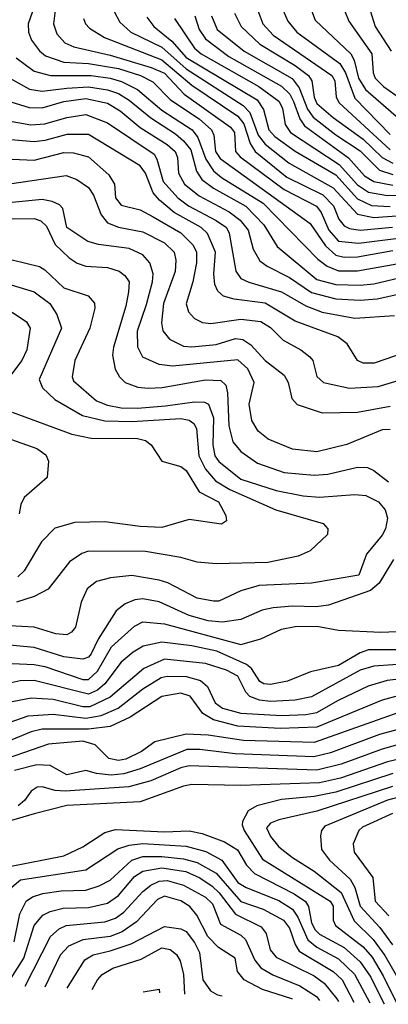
# Model space of a CAD drawing. Extents: x 501367 to 657802, y 482273 to 547541.
# Tile 57 of 256: x 540692 to 542048, y 486085 to 489711. Entities that reach past the tile are written whole.
import ezdxf

# ---------------------------------------------------------------- set-up
doc = ezdxf.new("R2010")
doc.units = 0

msp = doc.modelspace()

# ---------------------------------------------------------------- linework, layer by layer
at = {"layer": '0CON20XD'}
for points in [[(540751, 489775), (540723, 489695), (540724.4, 489665), (540735.8, 489635.8), (540765.4, 489595.4), (540787.5, 489577.5), (540855, 489554.1), (540945, 489549.6), (541055, 489530.5), (541135.9, 489505), (541181.3, 489481.3), (541246.9, 489415), (541352.4, 489345), (541397.2, 489305), (541406.2, 489285), (541412, 489225), (541429.3, 489199.3), (541760.1, 488960.1), (541817.5, 488877.5), (541855, 488843.2), (541885, 488836.4), (541935, 488837.4), (542065, 488860.1)], [(540822.5, 489745), (540816.4, 489695), (540828.8, 489658.8), (540858.5, 489625), (540890.9, 489610.9), (541025, 489579.8), (541175.2, 489534.8), (541225, 489513.7), (541296.9, 489436.9), (541467.6, 489315), (541482.4, 489295), (541486, 489225), (541503.6, 489205), (541665, 489085.1), (541783.8, 489023.8), (541800.5, 489000.5), (541828.7, 488935), (541865, 488894.9), (541937.7, 488887.7), (542135, 488911.9)], [(541039.2, 489740.8), (541060.9, 489700.9), (541101.2, 489665), (541215, 489609.1), (541305, 489529.1), (541514.6, 489394.6), (541538.2, 489368.2), (541569.8, 489285), (541595, 489252.7), (541682.8, 489182.8), (541845, 489091), (541935, 488994.9), (541995, 488982.3), (542145, 488993)], [(541482.7, 489735), (541507, 489685), (541575, 489621), (541705, 489542.2), (541754.4, 489505), (541766.5, 489485), (541775.7, 489425), (541785, 489401.7), (541845, 489350), (541955, 489270.8), (542025, 489203.3), (542065, 489182.6)], [(541567.5, 489745), (541586.6, 489695), (541625, 489654.1), (541840.8, 489505), (541851.2, 489485), (541856.3, 489425), (541867.5, 489405), (542055, 489231.9)], [(541661.2, 489745), (541678.3, 489705), (541711.7, 489665), (541869.1, 489549.1), (541889.9, 489515), (541925, 489421.3), (542055, 489288.4)], [(541765.8, 489745), (541778.7, 489708.7), (541910.4, 489585), (541921.9, 489561.9), (541938, 489495), (541963.9, 489453.9), (542086.6, 489346.6)], [(541886.6, 489745), (541902.4, 489705), (541987.6, 489585), (541992.2, 489515), (541999, 489495), (542030.8, 489465), (542135, 489390.3)], [(541980.7, 489745), (541999.6, 489685), (542057.9, 489595)], [(540926.5, 489715), (540934.1, 489695), (540948.9, 489678.9), (541004.7, 489644.7), (541215, 489562.2), (541325, 489468.9), (541495, 489355.9), (541516.6, 489326.6), (541539.9, 489255), (541558.2, 489225), (541675, 489131.1), (541806.6, 489065), (541845.8, 489025), (541865.4, 488975.4), (541885, 488951.7), (541905, 488942.2), (541945, 488935.9), (542063.9, 488946.1)], [(541160.1, 489720.1), (541185.1, 489685.1), (541252.1, 489632.1), (541305, 489571.7), (541566, 489415), (541589.5, 489379.5), (541608.4, 489305), (541630.5, 489280.5), (541705, 489226), (541855, 489138.7), (541935, 489050.3), (541986.7, 489026.7), (542055, 489022.7)], [(541261.4, 489715), (541335.7, 489605.7), (541359.5, 489585), (541571.3, 489465), (541645, 489411.1), (541658.5, 489385), (541669.1, 489325), (541688.8, 489295), (541867.1, 489177.1), (541935, 489102.2), (541975, 489075.1), (542045, 489062.7), (542235, 489063.8)], [(541336.7, 489725), (541352.4, 489675), (541375, 489640.4), (541461.2, 489575), (541655, 489465.7), (541685.8, 489435.8), (541699.8, 489409.8), (541722.1, 489345), (541740.1, 489320.1), (541901.7, 489201.7), (541960.5, 489135), (541994.7, 489114.7), (542065, 489100.6)], [(541397.2, 489725), (541419, 489675), (541517.7, 489595), (541694.2, 489494.2), (541720, 489460), (541750.5, 489380.5), (541771.2, 489351.2), (541855, 489286.4), (541945, 489227.3), (542015, 489156.8), (542065, 489140.4)], [(540679.7, 489569.7), (540745, 489520.6), (540804.9, 489504.9), (540955.1, 489505.1), (541025, 489495.8), (541067.2, 489482.8), (541125, 489453.9), (541215, 489376.9), (541326.2, 489305), (541347.2, 489277.2), (541376.7, 489196.7), (541405, 489154.4), (541435, 489130), (541587.4, 489035), (541788.8, 488828.8), (541823.1, 488803.1), (541865, 488786.2), (541935, 488785.7), (542135, 488821.2)], [(540625, 489512.3), (540728.2, 489455), (540775, 489446.9), (540865, 489458.2), (540945, 489463.2), (541015, 489452), (541055, 489439.1), (541095, 489414.5), (541175, 489349.3), (541265, 489290.5), (541295, 489264.8), (541321.2, 489231.2), (541342.4, 489152.4), (541362.5, 489122.5), (541405, 489090), (541523.7, 489023.7), (541589.8, 488955), (541638.8, 488875), (541785, 488753.8), (541855, 488735.9), (541945, 488732.5), (541995, 488737.9), (542135, 488770.7)], [(540628.3, 489418.3), (540727.1, 489387.1), (540775, 489386.4), (540855, 489409.6), (540935, 489420.2), (541015, 489402.7), (541061.4, 489375), (541135, 489313.8), (541235, 489251.4), (541264.1, 489225), (541272.5, 489202.5), (541275.9, 489145), (541298.3, 489105), (541352.2, 489062.2), (541463, 489003), (541502.7, 488972.7), (541532.6, 488935), (541550.8, 488865), (541575, 488822.4), (541602.5, 488802.5), (541685, 488761.7), (541765, 488705.4), (541855, 488682.7), (541945, 488677.5), (542007.2, 488682.8), (542145, 488713.5)], [(540575, 489352), (540732.8, 489322.8), (540785, 489326.7), (540865, 489350.6), (540935, 489361.7), (541015, 489330.6), (541186.8, 489215), (541197.1, 489197.1), (541219.7, 489115), (541274, 489055), (541313.3, 489025), (541415, 488971.4), (541452.4, 488945), (541463, 488925), (541487, 488785), (541505, 488758), (541535, 488743.5), (541655, 488708.5), (541745, 488656.8), (541805, 488633.8), (541925, 488610.9), (542071.2, 488621.2)], [(542106.1, 488483.9), (541996, 488446), (541955, 488446.3), (541935, 488456.1), (541897, 488517), (541862.6, 488542.6), (541705, 488600.6), (541595, 488666.8), (541481, 488681), (541442.3, 488692.3), (541421.2, 488711.2), (541410.2, 488735), (541406.3, 488775), (541412.8, 488855), (541382.9, 488922.9), (541359.8, 488945), (541260.9, 489000.9), (541205.8, 489045.8), (541183.3, 489073.3), (541155, 489145.3), (541135, 489172.6), (540945, 489288.4), (540865, 489287.4), (540785, 489265.2), (540745, 489260.8), (540515, 489280.5)], [(540665, 489196.9), (540745, 489193.6), (540855, 489220.9), (540889.7, 489219.7), (540945, 489205.2), (541019.7, 489139.7), (541041.2, 489105), (541044.1, 489055), (541065, 489027.3), (541135, 489010.4), (541182.8, 488985), (541285.1, 488925.1), (541330.1, 488880.1), (541342.7, 488855), (541342.1, 488815), (541329.2, 488745), (541304.3, 488664.3), (541313.4, 488635), (541335, 488609.6), (541365, 488595.3), (541395, 488591.2), (541505, 488608.1), (541578.8, 488598.8), (541615, 488576.7), (541660.9, 488530.9), (541726.5, 488495), (541759.4, 488469.4), (541770, 488455), (541785, 488396), (541810, 488375), (541905, 488353.5), (542010.5, 488359.5), (542145, 488400)], [(540655, 489106), (540863.2, 489136.8)], [(540863.2, 489136.8), (540901.8, 489121.8), (540945, 489092.9), (540963.8, 489063.8), (540991.5, 488991.5), (541015, 488962.4), (541055, 488946.4), (541145, 488929.2), (541225, 488888.5), (541260.2, 488855), (541266.9, 488825), (541263.4, 488783.4), (541221.2, 488665), (541213.8, 488593.8), (541218.6, 488565), (541243.6, 488533.6), (541295, 488508.3), (541325.6, 488505.6), (541414.3, 488514.3), (541486, 488536), (541513.2, 488533.2), (541542.7, 488512.7), (541595, 488455.3), (541665, 488401.8), (541679.6, 488375), (541692.5, 488315), (541713, 488293), (541805, 488262.4), (541935, 488264.8), (542055, 488286.8)], [(542055, 488201.5), (542025, 488200), (541895, 488145.9), (541785, 488118.8), (541695, 488128.9), (541605.8, 488165.8), (541568.8, 488195), (541545.4, 488235), (541536.6, 488295), (541554, 488375), (541531.6, 488425), (541495, 488457.8), (541254.8, 488434.8), (541205, 488440.9), (541145, 488468.2), (541127.1, 488505), (541125.9, 488565), (541158.6, 488661.4), (541180.5, 488745), (541182.7, 488775), (541170.8, 488815), (541144.6, 488845), (541095, 488867.6), (540982.2, 488882.2), (540943.3, 488893.3), (540865.4, 488945), (540850.9, 489015), (540838.3, 489028.3), (540811.3, 489041.3), (540775, 489048.5), (540665, 489037.5)], [(540665, 488977), (540745, 488978.3), (540770.3, 488970.3), (540790.8, 488950.8), (540823.1, 488883.1), (540874.1, 488834.1), (540903.8, 488813.8), (540935, 488802.3), (541015, 488797.8), (541057.5, 488785), (541078.6, 488768.6), (541094.7, 488745), (541091.8, 488708.2), (541082, 488655), (541037.3, 488505), (541034.1, 488475), (541043.6, 488423.6), (541059.1, 488395), (541080.5, 488375), (541127.1, 488357.1), (541165, 488353.5), (541216.2, 488356.2), (541375, 488384.8), (541431.5, 488381.5), (541450, 488365), (541457, 488337), (541461.5, 488215), (541476, 488156), (541505, 488120), (541566.9, 488076.9), (541665, 488043.2), (541775, 488032.8), (541825, 488037.2), (541935, 488062.2), (541971, 488061), (541995, 488050.7), (542048.1, 488008.1)], [(540665, 488826.4), (540765, 488801.9), (540785, 488790), (540855, 488723), (540944.2, 488694.2), (540966.8, 488666.8), (540968, 488648), (540949.7, 488575), (540894.7, 488455), (540885.4, 488395.4), (540890.1, 488380.1), (540975, 488307.2), (541015, 488290.6), (541065, 488281.4), (541125, 488279.4), (541228.7, 488288.7), (541335, 488302.9), (541371.9, 488301.9), (541386.9, 488295), (541404.5, 488244.5), (541402.4, 488145), (541410.2, 488105), (541425, 488083.9), (541505, 488018.3), (541635, 487976.5), (541735, 487957.1), (541795, 487952.7), (541925, 487961.9), (541965, 487957.9), (542011.5, 487935), (542036.5, 487905), (542045.3, 487875), (542037.1, 487835), (542025, 487812.1), (541967.4, 487742.6), (541940, 487665), (541765, 487635.8), (541573.2, 487626.8), (541505, 487607.8), (541425, 487569.8), (541405, 487568.6), (541345, 487580.8), (541236.9, 487636.9), (541205, 487646.9), (541105, 487663.3), (541026.7, 487655), (540975, 487641.2), (540940, 487615), (540918.8, 487565), (540897.1, 487472.9), (540882.9, 487455), (540865, 487445.8), (540825, 487449), (540745, 487473.8), (540655, 487478.7)], [(540632.9, 488742.9), (540745, 488708.4), (540803.1, 488665), (540828.8, 488625), (540845.8, 488575), (540764, 488385), (540776.2, 488355), (540821.7, 488311.7), (540923.4, 488253.4), (541005, 488233.9), (541105, 488230.3), (541285, 488241.9), (541315, 488236.1), (541333, 488223), (541342.6, 488205), (541350.6, 488105), (541375.2, 488055), (541412.7, 488012.7), (541465, 487980.9), (541634.1, 487905.9), (541808.6, 487855), (541825.7, 487835), (541824.4, 487815), (541760.6, 487755), (541716, 487735), (541605, 487711), (541415, 487706.7), (541345, 487712.7), (541285, 487729.7), (541155, 487751.6), (540945, 487753.8), (540920.5, 487745), (540875, 487713.8), (540796.8, 487613.2), (540745, 487586.3), (540680, 487565)], [(540665, 488634.1), (540717.4, 488597.4), (540730.3, 488575), (540718, 488495), (540700, 488455), (540647.8, 488385)], [(540665, 488264.7), (540884, 488184), (540955, 488169.8), (541125, 488167.9), (541155, 488160.3), (541175.2, 488145.2), (541215, 488085.3), (541285, 488065.3), (541305, 488050.9), (541352.4, 487972.4), (541423.3, 487935), (541450, 487885), (541453.3, 487865), (541435, 487852.9), (541315, 487869.5), (541215, 487840.7), (541135, 487843.6), (541005, 487861.3), (540895, 487859.2), (540821.5, 487838.5), (540772.3, 487787.7), (540709, 487681), (540685, 487658.8)], [(540585, 488191.6), (540755, 488132), (540787.9, 488107.9), (540798.2, 488085), (540793.2, 488025), (540709.2, 487950.8), (540695.8, 487925), (540690.3, 487890.3)], [(542067.1, 487722.9), (542013.9, 487636.1), (541982, 487608), (541828, 487555), (541782, 487548), (541695, 487551.2), (541625, 487544.8), (541584.5, 487535.5), (541505, 487501.7), (541438.4, 487491.6), (541385, 487497), (541315, 487516.7), (541205, 487566.8), (541145, 487577.7), (541115.9, 487574.1), (541080.2, 487559.8), (541046.8, 487533.2), (540981.1, 487428.9), (540954.8, 487375), (540945, 487362.6), (540925, 487355.2), (540855, 487363.6), (540745, 487398.6), (540655, 487407.7)], [(540665, 487339.5), (540745, 487336.3), (540785, 487329.1), (540925, 487281), (540945, 487280.8), (540978.9, 487311.1), (541029.3, 487400.7), (541115, 487477.1), (541145, 487493.5), (541225, 487486.2), (541505, 487410.2), (541579, 487431), (541655, 487465.7), (541705, 487475.6), (541785, 487476.6), (541865, 487462.2), (542020, 487455), (542139.9, 487459.9)], [(542129.4, 487390.6), (541975, 487390), (541945, 487379.1), (541865, 487332.2), (541761.6, 487308.4), (541677.5, 487275), (541615, 487262.3), (541590, 487265), (541575, 487273.5), (541545, 487321.1), (541526.5, 487336.5), (541416.7, 487385), (541325, 487404.9), (541215, 487418.7), (541146.4, 487403.6), (541109, 487381), (541065.7, 487344.3), (541005.8, 487264.2), (540978, 487242), (540945, 487226.2), (540745, 487277.3), (540694.3, 487275.7), (540628.3, 487261.7)], [(542135, 487339.4), (541995, 487329.8), (541945, 487314.5), (541765, 487216.4), (541705, 487205.2), (541615, 487200.3), (541574.4, 487204.4), (541538.3, 487218.3), (541523.9, 487233.9), (541495, 487292.9), (541452.7, 487315), (541375, 487340.1), (541225, 487355.8), (541148.7, 487321.3), (541024.9, 487215.1), (540950, 487180), (540925, 487180.3), (540815, 487207), (540735, 487212.2), (540665, 487198.9)], [(540565, 487092.3), (540723.2, 487146.8), (540815, 487153.2), (540935, 487138.7), (540992.1, 487147.9), (541054.9, 487175.1), (541145, 487245.8), (541212.3, 487287.7), (541235, 487293.2), (541305, 487292.3), (541357.1, 487277.1), (541382.5, 487255), (541411.3, 487195), (541437.9, 487175), (541505, 487157.1), (541655, 487147.8), (541745, 487151.4), (541785, 487158.9), (541865, 487204.8), (541975, 487257), (542045, 487278), (542145, 487290.5)], [(542125, 487231.3), (542025.1, 487204.9), (541785, 487105.1), (541650.6, 487100.6), (541495, 487108.6), (541405, 487131.6), (541365.6, 487155.6), (541319.1, 487219.1), (541285, 487230.8), (541215, 487218.1), (541098.4, 487141.6), (541025, 487108.1), (540945, 487097.8), (540775, 487098), (540735, 487087.5), (540585, 487026.6)], [(542104.4, 487165.6), (541775, 487049.1), (541515, 487056.4), (541385, 487076.3), (541305, 487079.6), (541189, 487051), (541140.7, 487015), (541082.5, 486987.5), (541055, 486982), (541019.7, 486989.7), (540970.1, 487040.1), (540925, 487053.6), (540797.7, 487042.3), (540585, 486968.8)], [(542185, 487124), (542015, 487078.3), (541835, 487010.5), (541774.4, 486995.6), (541485, 487007.5), (541355, 487023.1), (541307.3, 487022.7), (541135, 486951.4), (541075, 486933.7), (541028.3, 486928.3), (540974.5, 486934.5), (540935, 486946.2), (540865, 486929.5), (540803.7, 486963.7), (540755, 486966.7), (540672.5, 486945)], [(542298.5, 487101.5), (542025, 487024.3), (541875, 486969.1), (541785, 486946.6), (541315, 486963), (541284.5, 486955.6), (541175, 486907.6), (541094, 486886), (540859.2, 486869.2), (540822.1, 486872.1), (540775, 486885.8), (540755.9, 486884.1), (540735, 486870), (540710, 486835), (540686.9, 486815)], [(542147.6, 487002.4), (542045, 486977.7), (541872.1, 486917.9), (541795, 486900.4), (541505, 486890.6), (541325, 486893.5), (541295, 486887.7), (541135, 486829.8), (540865, 486817.2), (540745, 486786.4), (540641.3, 486755)], [(542065, 486934), (541855, 486865.8), (541775, 486849.6), (541655, 486838.6), (541564.8, 486815.2), (541533, 486797), (541511.9, 486758.1), (541510, 486745), (541517.4, 486725), (541585, 486618.5), (541834.2, 486465), (541845, 486446), (541845.2, 486395), (541854.2, 486375), (541956, 486296), (541988.1, 486258.1), (542029, 486189), (542080.1, 486084.6)], [(542062.9, 486887.1), (541785, 486795.5), (541645, 486764.4), (541615, 486751.7), (541600, 486735), (541615, 486702.5), (541645, 486664.7), (541695.4, 486625), (541775, 486575.2), (541875, 486495.9), (541922.5, 486392.5), (541992.7, 486322.7), (542034.8, 486264.8), (542086.2, 486175)], [(542225, 486884.4), (542045, 486835.8), (541815, 486740.3), (541802.8, 486725), (541798.8, 486705), (541802.5, 486655), (541831.7, 486615), (541907.7, 486545), (541924.2, 486514.2), (541945, 486446.6), (542017.3, 486367.3), (542063.7, 486303.7)], [(542063.3, 486786.7), (541952.6, 486737.4), (541940, 486725), (541918.7, 486675), (541922.2, 486645), (541991.6, 486551.6), (542000, 486465), (542050.3, 486410.3)], [(540655, 486592.2), (540855, 486631), (540925, 486664.2), (541005, 486716.8), (541045, 486728.8), (541225, 486719.3), (541315, 486723.2), (541363.1, 486713.1), (541445, 486682.9), (541492.9, 486652.9), (541526.5, 486596.5), (541556, 486566), (541701.3, 486491.3), (541742.8, 486462.8), (541754.5, 486445), (541765.6, 486385), (541778.5, 486358.5), (541795, 486343), (541885, 486293.8), (541945, 486240.7), (541983.9, 486185), (542028.1, 486095), (542033.1, 486086.9)], [(540515.6, 486160.6), (540593.4, 486275), (540625.9, 486354.1), (540644.4, 486475.6), (540665, 486517.8), (540695, 486542.5), (540935, 486580), (541053.4, 486656.6), (541095, 486671.2), (541145, 486677.1), (541305, 486667.2), (541376.9, 486646.9), (541435.2, 486615), (541495, 486532.8), (541525, 486514.6), (541645, 486466.8), (541695, 486434.5), (541715, 486405.7), (541752.4, 486322.4), (541784.9, 486294.9), (541865, 486252.1), (541923.9, 486195), (541980.5, 486089.4)], [(540671.7, 486315), (540692.8, 486417.2), (540716.3, 486465), (540739.2, 486480.8), (540777, 486493), (540845, 486502), (540935, 486504.5), (540985, 486520.4), (541025, 486542.2), (541105, 486615.8), (541145, 486629.4), (541215, 486628.5), (541295, 486620.6), (541345, 486606.3), (541415, 486567.9), (541505, 486463.3), (541587.5, 486435), (541662.7, 486395), (541685, 486365.3), (541705.1, 486305.1), (541720.6, 486280.6), (541845, 486205.2), (541878, 486175), (541921.5, 486092.3)], [(540643.9, 486154.3), (540707.6, 486255), (540745.9, 486375), (540777.3, 486412.7), (540803.9, 486426.1), (540851.8, 486438.2), (540945, 486441.3), (541015, 486456.6), (541055, 486484.8), (541114.8, 486555), (541145.3, 486574.7), (541215, 486587), (541303.2, 486573.2), (541355, 486550.7), (541400, 486520), (541425.6, 486495.6), (541486.2, 486416.2), (541580.4, 486370.4), (541598.8, 486345), (541613.3, 486285), (541635, 486257.7), (541775, 486189.7), (541812.2, 486162.2), (541859.2, 486105), (541864.2, 486095.1)], [(540711.9, 486151), (540805.7, 486334.3), (540837.1, 486362.9), (540863.1, 486375), (541005, 486388.7), (541045, 486401.7), (541075, 486423.3), (541145, 486500.2), (541175, 486522.9), (541205, 486538.1), (541235, 486540.3), (541295, 486523), (541375, 486479.7), (541401.6, 486455), (541430.2, 486380.2), (541505, 486338.9), (541522.7, 486322.7), (541557.6, 486247.6), (541578.9, 486218.9), (541623.4, 486193.4), (541723, 486153), (541783.5, 486113.5), (541794.8, 486098.4)], [(541695.2, 486103.3), (541693.2, 486105), (541585, 486139), (541517.3, 486175), (541493.3, 486205), (541484.3, 486255), (541423.5, 486293.5), (541384.7, 486334.7), (541343.1, 486413.1), (541318.2, 486445), (541285, 486465.2), (541225, 486483.1), (541199.4, 486470.6), (541121.7, 486388.3), (541069.1, 486350.9), (541025, 486334.6), (540925, 486321.6), (540871.8, 486298.2), (540841.5, 486265), (540784.8, 486147.5)], [(540866.8, 486143.5), (540931.3, 486248.7), (540962.8, 486267.2), (541025, 486281.7), (541102.5, 486307.5), (541225, 486370.9), (541285, 486362.9), (541305, 486352.1), (541335, 486312.4), (541353.5, 486275), (541365.9, 486175), (541393.9, 486133.9), (541419.3, 486119.3), (541436.3, 486115.8)], [(540958.2, 486139.1), (540978.6, 486175), (540995.6, 486194.4), (541035, 486218.1), (541138.9, 486251.1), (541215, 486292), (541245.8, 486285.8), (541268.6, 486268.6), (541282.6, 486245), (541294.5, 486194.5), (541298.6, 486122.5)], [(541146.5, 486129.9), (541205, 486140), (541206.9, 486127)]]:
    msp.add_lwpolyline(points, dxfattribs=at)

doc.saveas('drawing.dxf')
